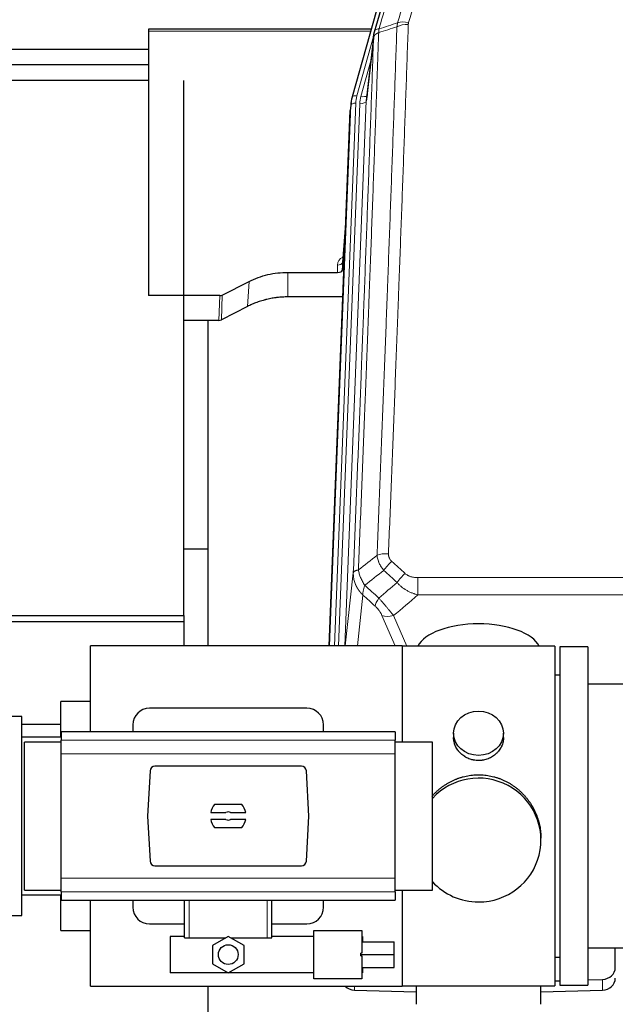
# Model space of a CAD drawing. Header units: inches. Extents: x 0 to 29700, y -16 to 21000.
# Tile 27 of 212: x 3208 to 3568, y 8883 to 9477. Entities that reach past the tile are written whole.
import ezdxf

# ---------------------------------------------------------------- set-up
doc = ezdxf.new("R2010")
doc.units = ezdxf.units.IN
doc.layers.add('254', color=7, linetype='Continuous', true_color=0xffffff)

msp = doc.modelspace()

# ---------------------------------------------------------------- linework, layer by layer
at = {"layer": '254', "color": 2, "linetype": 'Continuous', "lineweight": 25}
for p, q in [((3431.031, 9509.365), (3408.857, 9430.479)), ((3420.304, 9471.194), (3286.085, 9471.194)), ((3286.085, 9471.194), (3286.085, 9470.164)), ((3286.085, 9470.164), (3286.085, 9310.684)), ((3421.893, 9467.678), (3417.477, 9429.159)), ((3286.096, 9459.121), (3083.585, 9459.121)), ((3286.096, 9449.703), (3083.585, 9449.703)), ((3286.083, 9440.39), (3094.447, 9440.39)), ((3307.319, 9117.943), (3307.319, 9440.277)), ((3408.176, 9427.016), (3407.802, 9423.758)), ((3408.857, 9430.479), (3408.838, 9430.383)), ((3394.976, 9099.467), (3407.68, 9422.173)), ((3405.189, 9358.901), (3402.982, 9330.702)), ((3402.986, 9325.946), (3404.809, 9349.227)), ((3402.975, 9330.522), (3402.986, 9325.946)), ((3370.085, 9324.695), (3399.987, 9324.695)), ((3330.541, 9311.035), (3346.705, 9319.209)), ((3329.042, 9310.684), (3286.085, 9310.684)), ((3403.259, 9309.886), (3370.085, 9309.886)), ((3345.649, 9304.078), (3329.97, 9296.05)), ((3328.472, 9295.693), (3307.318, 9295.693)), ((3321.745, 9295.692), (3321.745, 9099.46)), ((3321.787, 9157.835), (3307.357, 9157.835)), ((3094.319, 9117.943), (3307.319, 9117.943)), ((3307.319, 9117.943), (3307.319, 9114.249)), ((3094.319, 9114.249), (3307.319, 9114.249)), ((3307.319, 9114.249), (3307.319, 9099.464)), ((3439.085, 9099.465), (3251.085, 9099.465)), ((3251.085, 9047.636), (3251.085, 9099.465)), ((3439.085, 9099.395), (3439.085, 9099.465)), ((3531.085, 9099.395), (3439.085, 9099.395)), ((3439.085, 9099.362), (3439.085, 9041.576)), ((3531.085, 9099.395), (3531.085, 8894.535)), ((3551.085, 9098.965), (3534.085, 9098.965)), ((3534.085, 9098.965), (3534.085, 8894.965)), ((3551.085, 9098.965), (3551.085, 8894.965)), ((3534.085, 9081.965), (3531.085, 9081.965)), ((3647.085, 9076.465), (3551.085, 9076.465)), ((3251.085, 9065.965), (3233.085, 9065.965)), ((3233.085, 9044.469), (3233.085, 9065.965)), ((3381.585, 9061.965), (3286.585, 9061.965)), ((3209.585, 9056.965), (3187.084, 9056.965)), ((3233.082, 9052.106), (3209.582, 9052.106)), ((3209.585, 8936.965), (3209.585, 9056.965)), ((3276.585, 9051.965), (3276.585, 9047.628)), ((3391.585, 9047.628), (3391.585, 9051.965)), ((3434.835, 9047.629), (3233.335, 9047.629)), ((3233.335, 9047.629), (3233.335, 9042.744)), ((3434.835, 9047.629), (3434.835, 9042.744)), ((3470.037, 9046.834), (3470.037, 9044.261)), ((3500.132, 9044.249), (3500.132, 9046.834)), ((3233.335, 9044.465), (3209.585, 9044.465)), ((3233.335, 9041.579), (3211.239, 9041.579)), ((3211.239, 8996.965), (3211.239, 9041.579)), ((3233.335, 9034.455), (3233.335, 9042.744)), ((3434.835, 9034.455), (3434.835, 9042.744)), ((3457.239, 9041.579), (3434.835, 9041.579)), ((3457.239, 8996.965), (3457.239, 9041.579)), ((3233.335, 8959.475), (3233.335, 9034.455)), ((3434.835, 8959.475), (3434.835, 9034.455)), ((3286.936, 9024.126), (3285.512, 8996.965)), ((3378.242, 9026.965), (3289.928, 9026.965)), ((3382.657, 8996.965), (3381.233, 9024.126)), ((3342.269, 9003.935), (3325.9, 9003.935)), ((3323.533, 8999.02), (3332.735, 8999.02)), ((3335.434, 8999.02), (3344.636, 8999.02)), ((3211.239, 8952.351), (3211.239, 8996.965)), ((3285.512, 8996.965), (3286.936, 8969.804)), ((3332.735, 8994.91), (3323.533, 8994.91)), ((3344.636, 8994.91), (3335.434, 8994.91)), ((3381.233, 8969.804), (3382.657, 8996.965)), ((3457.239, 8952.351), (3457.239, 8996.965)), ((3325.9, 8989.995), (3342.269, 8989.995)), ((3522.724, 8982.476), (3522.724, 8983.614)), ((3289.928, 8966.965), (3378.242, 8966.965)), ((3233.335, 8951.186), (3233.335, 8959.475)), ((3434.835, 8951.186), (3434.835, 8959.475)), ((3211.239, 8952.351), (3233.335, 8952.351)), ((3233.335, 8951.186), (3233.335, 8946.301)), ((3434.835, 8952.351), (3457.239, 8952.351)), ((3434.835, 8951.186), (3434.835, 8946.301)), ((3439.085, 8952.345), (3439.085, 8894.567)), ((3209.585, 8949.465), (3233.335, 8949.465)), ((3233.085, 8927.965), (3233.085, 8949.465)), ((3233.335, 8946.301), (3434.835, 8946.301)), ((3251.085, 8894.465), (3251.085, 8946.303)), ((3276.585, 8946.301), (3276.585, 8941.965)), ((3307.685, 8923.465), (3307.685, 8946.301)), ((3360.485, 8923.465), (3360.485, 8946.301)), ((3391.585, 8941.965), (3391.585, 8946.301)), ((3187.084, 8936.965), (3209.585, 8936.965)), ((3233.085, 8927.965), (3251.085, 8927.965)), ((3286.585, 8931.965), (3307.685, 8931.965)), ((3360.484, 8931.965), (3381.585, 8931.965)), ((3385.657, 8927.911), (3414.657, 8927.911)), ((3385.657, 8898.911), (3385.657, 8927.911)), ((3414.657, 8927.911), (3414.657, 8914.366)), ((3299.157, 8924.411), (3299.157, 8902.411)), ((3307.685, 8924.411), (3299.157, 8924.411)), ((3307.685, 8923.465), (3310.648, 8923.465)), ((3310.648, 8923.465), (3332.571, 8923.465)), ((3334.157, 8924.38), (3324.657, 8918.896)), ((3343.657, 8918.896), (3334.157, 8924.38)), ((3335.743, 8923.465), (3357.521, 8923.465)), ((3357.521, 8923.465), (3360.485, 8923.465)), ((3385.657, 8924.411), (3360.485, 8924.411)), ((3415.157, 8924.411), (3414.657, 8924.411)), ((3414.657, 8921.16), (3434.157, 8921.16)), ((3415.157, 8924.411), (3415.157, 8921.16)), ((3434.157, 8913.501), (3434.157, 8921.16)), ((3324.657, 8918.896), (3324.657, 8907.926)), ((3343.657, 8907.926), (3343.657, 8918.896)), ((3551.085, 8917.465), (3647.085, 8917.465)), ((3567.585, 8905.604), (3567.585, 8917.465)), ((3414.657, 8914.366), (3414.157, 8914.366)), ((3414.157, 8913.501), (3414.157, 8914.366)), ((3414.157, 8912.636), (3414.157, 8913.501)), ((3414.157, 8913.501), (3434.157, 8913.501)), ((3414.157, 8912.636), (3414.657, 8912.636)), ((3414.657, 8912.636), (3414.657, 8898.911)), ((3434.157, 8905.572), (3434.157, 8913.501)), ((3531.085, 8911.965), (3534.085, 8911.965)), ((3324.657, 8907.926), (3334.157, 8902.441)), ((3334.157, 8902.441), (3343.657, 8907.926)), ((3414.657, 8905.572), (3434.157, 8905.572)), ((3415.157, 8905.572), (3415.157, 8902.411)), ((3385.657, 8902.411), (3299.157, 8902.411)), ((3414.657, 8898.911), (3385.657, 8898.911)), ((3415.157, 8902.411), (3414.657, 8902.411)), ((3531.084, 8897.621), (3534.084, 8897.714)), ((3551.084, 8898.24), (3559.864, 8898.512)), ((3251.085, 8894.465), (3439.085, 8894.465)), ((3321.745, 8894.466), (3321.745, 8872.611)), ((3410.305, 8892.048), (3447.422, 8890.898)), ((3439.085, 8894.465), (3439.085, 8894.568)), ((3439.085, 8894.535), (3486.539, 8894.535)), ((3447.42, 8894.535), (3447.42, 8883.471)), ((3486.539, 8894.535), (3531.085, 8894.535)), ((3522.748, 8890.898), (3559.864, 8892.048)), ((3522.749, 8883.471), (3522.749, 8894.535)), ((3534.085, 8894.965), (3551.085, 8894.965))]:
    msp.add_line(p, q, dxfattribs=at)
at = {"layer": '254', "color": 110, "linetype": 'Continuous', "lineweight": 13}
for p, q in [((3420.017, 9470.164), (3286.085, 9470.164)), ((3421.818, 9466.886), (3411.745, 9431.052)), ((3421.764, 9466.166), (3417.387, 9427.985)), ((3420.118, 9452.198), (3414.092, 9430.76)), ((3395.221, 9099.465), (3408.054, 9425.431)), ((3411.048, 9426.651), (3398.167, 9099.468)), ((3400.526, 9099.469), (3413.395, 9426.359)), ((3417.387, 9427.985), (3404.454, 9099.468)), ((3408.054, 9425.431), (3407.68, 9422.173)), ((3405.182, 9358.71), (3402.975, 9330.522)), ((3370.085, 9324.695), (3370.085, 9309.886)), ((3399.987, 9324.695), (3399.977, 9329.111)), ((3346.705, 9319.209), (3345.649, 9304.078)), ((3328.472, 9295.693), (3329.042, 9310.684)), ((3330.541, 9311.035), (3329.97, 9296.05)), ((3404.694, 9099.465), (3409.569, 9143.498)), ((3448.498, 9140.697), (3448.498, 9130.266)), ((3448.498, 9140.697), (3681.671, 9140.697)), ((3415.383, 9130.146), (3411.987, 9099.466)), ((3681.671, 9130.266), (3448.498, 9130.266)), ((3434.903, 9099.464), (3426.81, 9117.896)), ((3433.872, 9117.746), (3441.929, 9099.394)), ((3434.835, 9042.744), (3233.335, 9042.744)), ((3434.835, 9034.455), (3233.335, 9034.455)), ((3434.835, 8959.475), (3233.335, 8959.475)), ((3434.835, 8951.186), (3233.335, 8951.186)), ((3310.648, 8923.465), (3310.648, 8946.301)), ((3357.521, 8923.465), (3357.521, 8946.301)), ((3559.864, 8892.048), (3559.864, 8898.512)), ((3410.305, 8892.048), (3410.305, 8894.465))]:
    msp.add_line(p, q, dxfattribs=at)
at = {"layer": '254', "color": 2, "linetype": 'Continuous', "lineweight": 25}
msp.add_circle((3334.157, 8913.411), 5.954, dxfattribs=at)
for centre, radius, start, end in [((3286.585, 9051.965), 10, 90, 180), ((3381.585, 9051.965), 10, 0, 90), ((3334.085, 8996.965), 10.75, 139.581023, 168.979349), ((3334.085, 8996.965), 10.75, 11.020651, 40.418977), ((3334.085, 8996.965), 2.459, 56.707115, 123.292885), ((3334.085, 8996.965), 10.75, 191.020651, 220.418977), ((3334.085, 8996.965), 2.459, 236.707115, 303.292885), ((3334.085, 8996.965), 10.75, 319.581023, 348.979349), ((3286.585, 8941.965), 10, 180, 270), ((3381.585, 8941.965), 10, 270, 0)]:
    msp.add_arc(centre, radius, start, end, dxfattribs=at)
at = {"layer": '254', "color": 110, "linetype": 'Continuous', "lineweight": 13}
for centre, major_axis, ratio, start_param, end_param in [((3442.718, 9468.516), (9.994, -0.345), 0.559112, 1.5901207, 2.34753), ((3442.905, 9469.688), (9.604, -2.788), 0.5442898, 1.7274916, 2.473129), ((3411.745, 9429.667), (-2.888, 0.812), 0.4480327, 4.837666, 6.2831701), ((3414.092, 9432.607), (-3.851, 1.082), 0.4480327, 1.6960734, 2.8915811), ((3411.048, 9425.266), (-2.998, 0.118), 0.4614673, 4.7305545, 6.248991), ((3435.066, 9425.901), (24.033, -0.038), 0.8858289, 2.8989744, 3.1081259), ((3437.413, 9425.609), (24.033, -0.038), 0.8858289, 2.8989744, 3.1081259), ((3413.395, 9428.206), (-3.997, 0.157), 0.4614673, 1.5889619, 3.1073983), ((3405.98, 9329.111), (6.003, -0.046), 0.8757409, 2.0547277, 3.1504318), ((3399.977, 9330.566), (3, 0.007), 0.4848086, 4.7112485, 6.2484184), ((3430.759, 9150.789), (9.992, -0.404), 0.431453, 1.5882535, 2.3480729), ((3432.731, 9146.195), (-6.729, -7.397), 0.3051216, 4.388767, 5.1358022), ((3440.74, 9138.903), (6.736, 7.391), 0.3030979, 1.2497453, 1.9956357), ((3429.784, 9129.516), (6.719, 7.407), 0.3029797, 1.994528, 2.7400357), ((3433.872, 9123.918), (9.156, 4.02), 0.5833249, 3.617995, 4.4616661)]:
    msp.add_ellipse(centre, major_axis=major_axis, ratio=ratio, start_param=start_param, end_param=end_param, dxfattribs=at)
at = {"layer": '254', "color": 2, "linetype": 'Continuous', "lineweight": 25}
for centre, major_axis, ratio, start_param, end_param in [((3437.413, 9427.456), (-20.035, -0.399), 0.8846078, 6.0216334, 6.2307848), ((3435.066, 9424.516), (27.027, -0.37), 0.8864308, 2.9096812, 3.1188327), ((3399.988, 9325.989), (-3, 0), 0.4313147, 1.5706417, 3.1078116), ((3329.039, 9313.313), (3, -0.011), 0.8761328, 4.7166989, 5.239903), ((3328.47, 9298.356), (3, -0.007), 0.8874311, 4.7150805, 5.2382846), ((3485.085, 9095.423), (-37.64, 0), 0.4617486, 3.372107, 6.0525728), ((3289.935, 9023.961), (-2.07, 2.182), 0.9974002, 5.5252668, 7.0411038), ((3378.234, 9023.961), (2.07, 2.182), 0.9974002, 5.5252668, 7.0411038), ((3485.085, 8982.476), (-37.64, 0), 0.9914449, 1.5707963, 5.5451074), ((3289.935, 8969.969), (-2.07, -2.182), 0.9974002, 5.5252668, 7.0411038), ((3378.234, 8969.969), (2.07, -2.182), 0.9974002, 5.5252668, 7.0411038), ((3485.085, 8982.476), (-37.64, 0), 0.9914449, 0.7379797, 1.5707963), ((3559.585, 8905.604), (-8, 0), 0.8870108, 1.6057029, 3.1415927), ((3559.585, 8899.14), (-8, 0), 0.8870108, 1.6057029, 3.1415927), ((3410.585, 8899.14), (-8, 0), 0.8870108, 0.7192044, 1.5358897)]:
    msp.add_ellipse(centre, major_axis=major_axis, ratio=ratio, start_param=start_param, end_param=end_param, dxfattribs=at)
msp.add_ellipse((3485.085, 9046.834), major_axis=(15.048, 0), ratio=0.8870108, dxfattribs=at)
at = {"layer": '254', "color": 110, "linetype": 'Continuous', "lineweight": 13}
for points, knots in [([(3441.919, 9529.075), (3440.521, 9524.32), (3439.122, 9519.554), (3436.319, 9509.998), (3434.917, 9505.209), (3430.703, 9490.806), (3427.887, 9481.158), (3425.065, 9471.465)], [0, 0, 0, 0, 0.25, 0.25, 0.5, 0.5, 1, 1, 1, 1]), ([(3436.309, 9475.116), (3438.597, 9483.009), (3440.881, 9490.872), (3444.3, 9502.621), (3445.439, 9506.53), (3447.714, 9514.333), (3448.851, 9518.227), (3449.986, 9522.113)], [0, 0, 0, 0, 0.5, 0.5, 0.75, 0.75, 1, 1, 1, 1]), ([(3456.566, 9522.357), (3455.432, 9518.465), (3454.297, 9514.565), (3452.025, 9506.75), (3450.887, 9502.835), (3447.472, 9491.067), (3445.19, 9483.192), (3442.905, 9475.286)], [0, 0, 0, 0, 0.25, 0.25, 0.5, 0.5, 1, 1, 1, 1]), ([(3423.876, 9154.145), (3424.434, 9167.958), (3425.536, 9195.454), (3427.146, 9236.306), (3428.189, 9263.28), (3428.961, 9283.412), (3429.344, 9293.454), (3429.723, 9303.46), (3429.975, 9310.122), (3430.1, 9313.449), (3430.724, 9330.063), (3431.216, 9343.283), (3431.943, 9363.007), (3432.183, 9369.563), (3432.659, 9382.637), (3432.895, 9389.155), (3433.598, 9408.654), (3434.52, 9434.5), (3435.412, 9460.046), (3435.85, 9472.743)], [0, 0, 0, 0, 0.125, 0.25, 0.375, 0.375, 0.4375, 0.46875, 0.46875, 0.5, 0.5, 0.625, 0.625, 0.6875, 0.6875, 0.75, 0.75, 0.875, 1, 1, 1, 1]), ([(3442.718, 9474.109), (3442.28, 9461.396), (3441.39, 9435.818), (3440.469, 9409.938), (3439.767, 9390.415), (3439.531, 9383.889), (3439.055, 9370.798), (3438.815, 9364.234), (3438.09, 9344.484), (3437.599, 9331.247), (3436.975, 9314.612), (3436.85, 9311.281), (3436.599, 9304.61), (3436.22, 9294.592), (3435.838, 9284.538), (3435.067, 9264.379), (3434.025, 9237.371), (3432.417, 9196.467), (3431.317, 9168.937), (3430.759, 9155.106)], [0, 0, 0, 0, 0.125, 0.25, 0.25, 0.3125, 0.3125, 0.375, 0.375, 0.5, 0.5, 0.53125, 0.53125, 0.5625, 0.625, 0.625, 0.75, 0.875, 1, 1, 1, 1]), ([(3442.718, 9474.109), (3442.724, 9474.308), (3442.743, 9474.506), (3442.806, 9474.898), (3442.849, 9475.093), (3442.905, 9475.286)], [0, 0, 0, 0, 0.5, 0.5, 1, 1, 1, 1]), ([(3424.853, 9469.174), (3424.797, 9467.562), (3424.742, 9465.949), (3424.63, 9462.72), (3424.461, 9457.873), (3424.066, 9446.538), (3423.722, 9436.778), (3423.029, 9417.202), (3422.088, 9390.946), (3420.63, 9351.101), (3419.626, 9324.23), (3419.052, 9309.029), (3418.988, 9307.338), (3418.86, 9303.956), (3418.667, 9298.878), (3418.216, 9287.008), (3417.824, 9276.793), (3417.496, 9268.259), (3417.43, 9266.551), (3417.298, 9263.133), (3417.1, 9258.003), (3416.635, 9246.011), (3416.232, 9235.695), (3415.42, 9215.013), (3414.323, 9187.304), (3413.195, 9159.331), (3412.624, 9145.278)], [0, 0, 0, 0, 0.015625, 0.015625, 0.03125, 0.0625, 0.125, 0.125, 0.25, 0.375, 0.5, 0.5, 0.515625, 0.515625, 0.53125, 0.5625, 0.625, 0.625, 0.640625, 0.640625, 0.65625, 0.6875, 0.75, 0.75, 0.875, 1, 1, 1, 1]), ([(3424.853, 9469.174), (3424.841, 9469.17), (3424.815, 9469.16), (3424.777, 9469.146), (3424.739, 9469.131), (3424.701, 9469.116), (3424.663, 9469.101), (3424.624, 9469.086), (3424.586, 9469.07), (3424.547, 9469.054), (3424.508, 9469.038), (3424.469, 9469.021), (3424.431, 9469.004), (3424.392, 9468.987), (3424.353, 9468.97), (3424.314, 9468.952), (3424.274, 9468.934), (3424.235, 9468.916), (3424.196, 9468.898), (3424.157, 9468.879), (3424.118, 9468.86), (3424.079, 9468.84), (3424.039, 9468.821), (3424, 9468.801), (3423.961, 9468.78), (3423.922, 9468.76), (3423.883, 9468.739), (3423.843, 9468.717), (3423.804, 9468.696), (3423.765, 9468.674), (3423.726, 9468.652), (3423.688, 9468.629), (3423.649, 9468.606), (3423.61, 9468.583), (3423.571, 9468.56), (3423.533, 9468.536), (3423.495, 9468.512), (3423.456, 9468.487), (3423.418, 9468.463), (3423.38, 9468.438), (3423.342, 9468.412), (3423.305, 9468.386), (3423.267, 9468.36), (3423.23, 9468.334), (3423.193, 9468.307), (3423.156, 9468.28), (3423.119, 9468.252), (3423.083, 9468.224), (3423.047, 9468.196), (3423.011, 9468.168), (3422.975, 9468.139), (3422.94, 9468.11), (3422.904, 9468.08), (3422.869, 9468.05), (3422.835, 9468.02), (3422.801, 9467.989), (3422.767, 9467.958), (3422.733, 9467.927), (3422.7, 9467.895), (3422.665, 9467.861), (3422.628, 9467.824), (3422.589, 9467.785), (3422.552, 9467.745), (3422.515, 9467.706), (3422.479, 9467.666), (3422.444, 9467.625), (3422.41, 9467.585), (3422.376, 9467.544), (3422.344, 9467.504), (3422.312, 9467.463), (3422.281, 9467.422), (3422.251, 9467.38), (3422.222, 9467.339), (3422.194, 9467.297), (3422.166, 9467.255), (3422.14, 9467.213), (3422.114, 9467.171), (3422.089, 9467.128), (3422.065, 9467.086), (3422.042, 9467.043), (3422.02, 9467.001), (3421.998, 9466.958), (3421.978, 9466.914), (3421.958, 9466.871), (3421.939, 9466.828), (3421.921, 9466.784), (3421.904, 9466.741), (3421.888, 9466.697), (3421.873, 9466.653), (3421.858, 9466.61), (3421.845, 9466.566), (3421.832, 9466.521), (3421.821, 9466.477), (3421.81, 9466.433), (3421.8, 9466.389), (3421.791, 9466.344), (3421.783, 9466.3), (3421.775, 9466.255), (3421.769, 9466.211), (3421.766, 9466.181), (3421.764, 9466.166)], [0, 0, 0, 0, 0.0069372, 0.0139334, 0.0209887, 0.028103, 0.0352764, 0.0425088, 0.0498003, 0.0571509, 0.0645605, 0.0720292, 0.0795569, 0.0871437, 0.0947896, 0.1024945, 0.1102584, 0.1180815, 0.1259636, 0.1339048, 0.141905, 0.1499643, 0.1580827, 0.1662601, 0.1744966, 0.1827922, 0.1911468, 0.1995605, 0.2080333, 0.2165651, 0.225156, 0.233806, 0.2425151, 0.2512832, 0.2601104, 0.2689967, 0.277942, 0.2869465, 0.29601, 0.3051325, 0.3143142, 0.3235549, 0.3328547, 0.3422136, 0.3516315, 0.3611085, 0.3706446, 0.3802398, 0.3898941, 0.3996074, 0.4093798, 0.4192113, 0.4291019, 0.4390515, 0.4490602, 0.459128, 0.4692549, 0.4794409, 0.4896859, 0.4999901, 0.5124905, 0.524991, 0.5374914, 0.5499918, 0.5624922, 0.5749926, 0.587493, 0.5999934, 0.6124937, 0.6249941, 0.6374944, 0.6499948, 0.6624951, 0.6749954, 0.6874957, 0.699996, 0.7124963, 0.7249966, 0.7374968, 0.7499971, 0.7624973, 0.7749976, 0.7874978, 0.799998, 0.8124982, 0.8249984, 0.8374986, 0.8499988, 0.8624989, 0.8749991, 0.8874992, 0.8999993, 0.9124995, 0.9249996, 0.9374997, 0.9499998, 0.9624998, 0.9749999, 0.9875, 1, 1, 1, 1]), ([(3425.065, 9471.465), (3424.657, 9471.431), (3424.284, 9471.361), (3423.625, 9471.157), (3423.34, 9471.024), (3422.868, 9470.702), (3422.683, 9470.513), (3422.419, 9470.094), (3422.341, 9469.863), (3422.32, 9469.617)], [0, 0, 0, 0, 0.25, 0.25, 0.5, 0.5, 0.75, 0.75, 1, 1, 1, 1]), ([(3424.853, 9469.174), (3424.874, 9469.576), (3424.89, 9469.962), (3424.948, 9470.721), (3424.99, 9471.093), (3425.065, 9471.465)], [0, 0, 0, 0, 0.5, 0.5, 1, 1, 1, 1]), ([(3409.569, 9143.498), (3410.138, 9157.498), (3411.263, 9185.365), (3412.357, 9212.969), (3413.166, 9233.573), (3413.568, 9243.85), (3414.032, 9255.797), (3414.23, 9260.908), (3414.361, 9264.313), (3414.427, 9266.014), (3414.755, 9274.516), (3415.145, 9284.692), (3415.595, 9296.518), (3415.787, 9301.576), (3415.915, 9304.946), (3415.979, 9306.63), (3416.551, 9321.773), (3417.552, 9348.542), (3419.007, 9388.236), (3420.413, 9427.469), (3421.319, 9453.318), (3421.764, 9466.166)], [0, 0, 0, 0, 0.125, 0.25, 0.25, 0.3125, 0.34375, 0.359375, 0.359375, 0.375, 0.375, 0.4375, 0.46875, 0.484375, 0.484375, 0.5, 0.5, 0.625, 0.75, 0.875, 1, 1, 1, 1]), ([(3427.909, 9145.028), (3427.618, 9145.372), (3427.341, 9145.723), (3427.012, 9146.171), (3426.948, 9146.261), (3426.819, 9146.441), (3426.756, 9146.532), (3426.57, 9146.806), (3426.449, 9146.989), (3426.1, 9147.542), (3425.665, 9148.289), (3425.292, 9149.052), (3425.037, 9149.631), (3424.955, 9149.825), (3424.839, 9150.118), (3424.801, 9150.216), (3424.728, 9150.412), (3424.692, 9150.51), (3424.52, 9151), (3424.399, 9151.393), (3424.192, 9152.179), (3424.019, 9152.965), (3423.912, 9153.752), (3423.876, 9154.145)], [0, 0, 0, 0, 0.125, 0.125, 0.15625, 0.15625, 0.1875, 0.1875, 0.25, 0.25, 0.375, 0.5, 0.5, 0.5625, 0.5625, 0.59375, 0.59375, 0.625, 0.625, 0.75, 0.75, 0.875, 1, 1, 1, 1]), ([(3432.731, 9150.494), (3432.565, 9150.646), (3432.407, 9150.805), (3432.221, 9151.012), (3432.184, 9151.054), (3432.112, 9151.139), (3432.076, 9151.182), (3431.972, 9151.311), (3431.905, 9151.399), (3431.713, 9151.665), (3431.478, 9152.03), (3431.288, 9152.415), (3431.162, 9152.711), (3431.122, 9152.812), (3431.068, 9152.964), (3431.05, 9153.015), (3431.017, 9153.117), (3431.001, 9153.168), (3430.925, 9153.426), (3430.877, 9153.633), (3430.804, 9154.049), (3430.78, 9154.259), (3430.753, 9154.681), (3430.751, 9154.893), (3430.759, 9155.106)], [0, 0, 0, 0, 0.125, 0.125, 0.15625, 0.15625, 0.1875, 0.1875, 0.25, 0.25, 0.375, 0.5, 0.5, 0.5625, 0.5625, 0.59375, 0.59375, 0.625, 0.625, 0.75, 0.75, 0.875, 0.875, 1, 1, 1, 1]), ([(3415.383, 9130.146), (3415.366, 9130.163), (3415.332, 9130.196), (3415.281, 9130.247), (3415.229, 9130.298), (3415.178, 9130.348), (3415.127, 9130.399), (3415.077, 9130.451), (3415.026, 9130.502), (3414.976, 9130.554), (3414.925, 9130.605), (3414.875, 9130.657), (3414.825, 9130.709), (3414.775, 9130.761), (3414.726, 9130.814), (3414.676, 9130.866), (3414.627, 9130.919), (3414.578, 9130.972), (3414.529, 9131.025), (3414.48, 9131.078), (3414.432, 9131.132), (3414.383, 9131.185), (3414.335, 9131.239), (3414.287, 9131.293), (3414.239, 9131.347), (3414.191, 9131.401), (3414.144, 9131.456), (3414.096, 9131.51), (3414.049, 9131.565), (3414.002, 9131.62), (3413.955, 9131.675), (3413.908, 9131.73), (3413.862, 9131.786), (3413.816, 9131.841), (3413.77, 9131.897), (3413.724, 9131.953), (3413.678, 9132.009), (3413.632, 9132.065), (3413.587, 9132.122), (3413.542, 9132.178), (3413.497, 9132.235), (3413.452, 9132.292), (3413.408, 9132.349), (3413.363, 9132.406), (3413.319, 9132.464), (3413.275, 9132.521), (3413.231, 9132.579), (3413.188, 9132.637), (3413.144, 9132.695), (3413.101, 9132.753), (3413.058, 9132.811), (3413.016, 9132.87), (3412.973, 9132.928), (3412.931, 9132.987), (3412.889, 9133.046), (3412.847, 9133.105), (3412.805, 9133.164), (3412.763, 9133.224), (3412.722, 9133.283), (3412.681, 9133.343), (3412.64, 9133.403), (3412.6, 9133.463), (3412.559, 9133.523), (3412.519, 9133.583), (3412.479, 9133.644), (3412.439, 9133.704), (3412.4, 9133.765), (3412.36, 9133.826), (3412.321, 9133.887), (3412.283, 9133.948), (3412.244, 9134.01), (3412.206, 9134.071), (3412.167, 9134.133), (3412.129, 9134.194), (3412.092, 9134.256), (3412.054, 9134.318), (3412.017, 9134.381), (3411.98, 9134.443), (3411.943, 9134.505), (3411.907, 9134.568), (3411.871, 9134.631), (3411.834, 9134.694), (3411.799, 9134.757), (3411.763, 9134.82), (3411.728, 9134.883), (3411.693, 9134.947), (3411.658, 9135.01), (3411.623, 9135.074), (3411.589, 9135.138), (3411.555, 9135.202), (3411.521, 9135.266), (3411.487, 9135.33), (3411.454, 9135.394), (3411.421, 9135.459), (3411.388, 9135.523), (3411.356, 9135.588), (3411.323, 9135.653), (3411.291, 9135.718), (3411.26, 9135.783), (3411.228, 9135.848), (3411.197, 9135.914), (3411.166, 9135.979), (3411.135, 9136.045), (3411.104, 9136.111), (3411.074, 9136.177), (3411.044, 9136.243), (3411.015, 9136.309), (3410.985, 9136.375), (3410.787, 9136.826), (3410.453, 9137.676), (3410.065, 9138.944), (3409.779, 9140.243), (3409.601, 9141.565), (3409.558, 9142.492), (3409.558, 9143.016), (3409.559, 9143.137), (3409.561, 9143.257), (3409.564, 9143.377), (3409.567, 9143.458), (3409.569, 9143.498)], [0, 0, 0, 0, 0.0045083, 0.0090195, 0.0135338, 0.0180512, 0.0225715, 0.0270949, 0.0316214, 0.0361509, 0.0406834, 0.0452189, 0.0497575, 0.0542992, 0.0588439, 0.0633916, 0.0679424, 0.0724963, 0.0770532, 0.0816132, 0.0861762, 0.0907423, 0.0953114, 0.0998837, 0.104459, 0.1090373, 0.1136188, 0.1182033, 0.1227909, 0.1273815, 0.1319753, 0.1365721, 0.141172, 0.145775, 0.1503811, 0.1549903, 0.1596025, 0.1642179, 0.1688364, 0.1734579, 0.1780826, 0.1827103, 0.1873412, 0.1919752, 0.1966123, 0.2012524, 0.2058957, 0.2105422, 0.2151917, 0.2198443, 0.2245001, 0.229159, 0.233821, 0.2384861, 0.2431544, 0.2478258, 0.2525003, 0.2571779, 0.2618587, 0.2665427, 0.2712297, 0.2759199, 0.2806133, 0.2853097, 0.2900094, 0.2947122, 0.2994181, 0.3041272, 0.3088394, 0.3135548, 0.3182733, 0.322995, 0.3277199, 0.3324479, 0.3371791, 0.3419135, 0.346651, 0.3513917, 0.3561355, 0.3608826, 0.3656328, 0.3703861, 0.3751427, 0.3799024, 0.3846654, 0.3894315, 0.3942008, 0.3989732, 0.4037489, 0.4085278, 0.4133098, 0.4180951, 0.4228835, 0.4276751, 0.43247, 0.437268, 0.4420692, 0.4468737, 0.4516813, 0.4564922, 0.4613063, 0.4661235, 0.470944, 0.4757677, 0.4805947, 0.4854248, 0.4902582, 0.4950947, 0.4999345, 0.5888915, 0.6791125, 0.7706071, 0.8633844, 0.9574535, 0.965938, 0.9744348, 0.9829441, 0.9914659, 1, 1, 1, 1]), ([(3412.624, 9145.278), (3412.398, 9145.242), (3412.181, 9145.199), (3411.771, 9145.104), (3411.577, 9145.051), (3411.213, 9144.935), (3411.043, 9144.871), (3410.729, 9144.735), (3410.584, 9144.663), (3410.323, 9144.51), (3410.206, 9144.429), (3410, 9144.26), (3409.911, 9144.171), (3409.688, 9143.897), (3409.598, 9143.702), (3409.569, 9143.498)], [0, 0, 0, 0, 0.125, 0.125, 0.25, 0.25, 0.375, 0.375, 0.5, 0.5, 0.625, 0.625, 0.75, 0.75, 1, 1, 1, 1]), ([(3416.489, 9136.032), (3415.986, 9136.781), (3415.524, 9137.547), (3414.898, 9138.709), (3414.7, 9139.099), (3414.328, 9139.88), (3414.153, 9140.271), (3413.666, 9141.445), (3413.388, 9142.227), (3412.931, 9143.771), (3412.753, 9144.534), (3412.624, 9145.278)], [0, 0, 0, 0, 0.25, 0.25, 0.375, 0.375, 0.5, 0.5, 0.75, 0.75, 1, 1, 1, 1]), ([(3448.498, 9140.697), (3448.145, 9140.697), (3447.791, 9140.708), (3447.35, 9140.735), (3447.262, 9140.741), (3447.086, 9140.754), (3446.998, 9140.762), (3446.735, 9140.787), (3446.56, 9140.806), (3446.038, 9140.873), (3445.693, 9140.93), (3445.01, 9141.069), (3444.673, 9141.151), (3444.005, 9141.346), (3443.675, 9141.457), (3443.31, 9141.602), (3443.269, 9141.618), (3443.188, 9141.651), (3443.068, 9141.702), (3442.79, 9141.824), (3442.558, 9141.937), (3442.104, 9142.176), (3441.813, 9142.35), (3441.256, 9142.734), (3440.99, 9142.943), (3440.74, 9143.173)], [0, 0, 0, 0, 0.125, 0.125, 0.15625, 0.15625, 0.1875, 0.1875, 0.25, 0.25, 0.375, 0.375, 0.5, 0.5, 0.625, 0.625, 0.640625, 0.640625, 0.65625, 0.6875, 0.75, 0.75, 0.875, 0.875, 1, 1, 1, 1]), ([(3415.383, 9130.146), (3415.337, 9130.518), (3415.328, 9130.93), (3415.369, 9131.595), (3415.391, 9131.825), (3415.454, 9132.299), (3415.494, 9132.543), (3415.59, 9133.044), (3415.647, 9133.301), (3415.776, 9133.825), (3415.848, 9134.092), (3416.008, 9134.634), (3416.095, 9134.91), (3416.282, 9135.467), (3416.383, 9135.749), (3416.489, 9136.032)], [0, 0, 0, 0, 0.25, 0.25, 0.375, 0.375, 0.5, 0.5, 0.625, 0.625, 0.75, 0.75, 0.875, 0.875, 1, 1, 1, 1]), ([(3448.498, 9130.266), (3447.901, 9130.418), (3447.233, 9130.612), (3446.569, 9130.832), (3446.422, 9130.882), (3446.348, 9130.907), (3446.128, 9130.983), (3445.981, 9131.035), (3445.544, 9131.195), (3445.254, 9131.307), (3444.392, 9131.657), (3443.827, 9131.909), (3442.714, 9132.454), (3442.167, 9132.746), (3441.361, 9133.217), (3440.962, 9133.459), (3440.568, 9133.715), (3440.372, 9133.844), (3440.307, 9133.888), (3440.177, 9133.976), (3440.113, 9134.02), (3439.534, 9134.419), (3439.037, 9134.791), (3438.082, 9135.568), (3437.623, 9135.974), (3436.744, 9136.819), (3436.323, 9137.259), (3435.922, 9137.717)], [0, 0, 0, 0, 0.125, 0.140625, 0.140625, 0.15625, 0.15625, 0.1875, 0.1875, 0.25, 0.25, 0.375, 0.375, 0.5, 0.5, 0.5625, 0.59375, 0.59375, 0.609375, 0.609375, 0.625, 0.625, 0.75, 0.75, 0.875, 0.875, 1, 1, 1, 1]), ([(3422.723, 9123.494), (3422.942, 9123.295), (3423.159, 9123.088), (3423.585, 9122.659), (3423.794, 9122.437), (3424.052, 9122.148), (3424.104, 9122.089), (3424.205, 9121.973), (3424.356, 9121.797), (3424.502, 9121.619), (3424.789, 9121.263), (3424.971, 9121.023), (3425.321, 9120.538), (3425.488, 9120.293), (3425.668, 9120.015), (3425.688, 9119.984), (3425.727, 9119.922), (3425.785, 9119.829), (3425.918, 9119.614), (3426.025, 9119.432), (3426.233, 9119.07), (3426.361, 9118.831), (3426.599, 9118.359), (3426.709, 9118.126), (3426.81, 9117.896)], [0, 0, 0, 0, 0.125, 0.125, 0.25, 0.25, 0.28125, 0.28125, 0.3125, 0.375, 0.375, 0.5, 0.5, 0.625, 0.625, 0.640625, 0.640625, 0.65625, 0.6875, 0.75, 0.75, 0.875, 0.875, 1, 1, 1, 1]), ([(3433.872, 9117.746), (3433.55, 9118.147), (3433.219, 9118.556), (3432.542, 9119.389), (3432.195, 9119.813), (3431.661, 9120.462), (3431.481, 9120.681), (3431.207, 9121.011), (3431.115, 9121.122), (3430.977, 9121.289), (3430.93, 9121.345), (3430.838, 9121.456), (3430.791, 9121.512), (3430.373, 9122.015), (3429.622, 9122.913), (3428.857, 9123.818), (3428.278, 9124.5), (3428.084, 9124.728), (3427.792, 9125.07), (3427.695, 9125.185), (3427.548, 9125.356), (3427.499, 9125.413), (3427.401, 9125.528), (3427.352, 9125.585), (3426.912, 9126.098), (3426.522, 9126.55), (3425.747, 9127.444), (3425.361, 9127.887), (3424.976, 9128.326)], [0, 0, 0, 0, 0.125, 0.125, 0.25, 0.25, 0.3125, 0.3125, 0.34375, 0.34375, 0.359375, 0.359375, 0.375, 0.375, 0.5, 0.625, 0.625, 0.6875, 0.6875, 0.71875, 0.71875, 0.734375, 0.734375, 0.75, 0.75, 0.875, 0.875, 1, 1, 1, 1])]:
    msp.add_open_spline(points, degree=3, knots=knots, dxfattribs=at)
at = {"layer": '254', "color": 2, "linetype": 'Continuous', "lineweight": 25}
for points, knots in [([(3422.32, 9469.617), (3425.006, 9478.828), (3427.686, 9487.997), (3431.696, 9501.69), (3433.032, 9506.244), (3435.699, 9515.331), (3437.032, 9519.864), (3438.363, 9524.386)], [0, 0, 0, 0, 0.5, 0.5, 0.75, 0.75, 1, 1, 1, 1]), ([(3421.764, 9466.166), (3421.764, 9466.177), (3421.766, 9466.216), (3421.769, 9466.302), (3421.776, 9466.442), (3421.788, 9466.635), (3421.806, 9466.881), (3421.835, 9467.18), (3421.877, 9467.531), (3421.921, 9467.832), (3421.959, 9468.063), (3421.984, 9468.206), (3422.011, 9468.345), (3422.037, 9468.48), (3422.065, 9468.611), (3422.093, 9468.739), (3422.121, 9468.862), (3422.149, 9468.981), (3422.178, 9469.097), (3422.206, 9469.208), (3422.235, 9469.316), (3422.263, 9469.42), (3422.292, 9469.52), (3422.311, 9469.585), (3422.32, 9469.617)], [0, 0, 0, 0, 0.0092499, 0.0337179, 0.073404, 0.128308, 0.1984299, 0.2837694, 0.3843264, 0.5001005, 0.5424888, 0.5838484, 0.6241794, 0.6634821, 0.7017567, 0.7390032, 0.7752221, 0.8104134, 0.8445775, 0.8777146, 0.909825, 0.9409091, 0.9709673, 1, 1, 1, 1]), ([(3346.705, 9319.209), (3350.238, 9320.996), (3354.04, 9322.375), (3361.923, 9324.225), (3366.004, 9324.695), (3370.085, 9324.695)], [0, 0, 0, 0, 0.5, 0.5, 1, 1, 1, 1]), ([(3370.085, 9309.886), (3369.015, 9309.886), (3366.88, 9309.823), (3364.754, 9309.637), (3363.428, 9309.482), (3363.163, 9309.449), (3362.635, 9309.379), (3361.843, 9309.269), (3361.055, 9309.142), (3359.485, 9308.864), (3358.445, 9308.649), (3357.283, 9308.372), (3357.154, 9308.341), (3356.896, 9308.277), (3356.51, 9308.181), (3355.614, 9307.946), (3354.854, 9307.729), (3353.344, 9307.273), (3351.357, 9306.609), (3349.423, 9305.832), (3347.516, 9304.998), (3346.575, 9304.552), (3345.649, 9304.078)], [0, 0, 0, 0, 0.125, 0.25, 0.25, 0.28125, 0.28125, 0.3125, 0.375, 0.375, 0.5, 0.5, 0.515625, 0.515625, 0.53125, 0.5625, 0.625, 0.625, 0.75, 0.875, 0.875, 1, 1, 1, 1]), ([(3500.132, 9044.251), (3500.132, 9043.821), (3500.108, 9043.388), (3500.048, 9042.843), (3500.035, 9042.732), (3500.004, 9042.511), (3499.954, 9042.181), (3499.891, 9041.853), (3499.747, 9041.201), (3499.627, 9040.771), (3499.343, 9039.92), (3499.177, 9039.499), (3498.894, 9038.875), (3498.794, 9038.668), (3498.661, 9038.411), (3498.635, 9038.36), (3498.58, 9038.257), (3498.498, 9038.105), (3498.412, 9037.954), (3498.121, 9037.454), (3497.869, 9037.065), (3497.325, 9036.312), (3497.033, 9035.947), (3496.566, 9035.417), (3496.406, 9035.244), (3496.157, 9034.988), (3496.031, 9034.861), (3495.902, 9034.736), (3495.816, 9034.653), (3495.772, 9034.612), (3495.378, 9034.243), (3495.013, 9033.933), (3494.255, 9033.348), (3493.862, 9033.073), (3493.048, 9032.559), (3492.627, 9032.319), (3492.083, 9032.043), (3491.973, 9031.989), (3491.752, 9031.883), (3491.64, 9031.831), (3491.304, 9031.68), (3491.078, 9031.585), (3490.395, 9031.316), (3489.933, 9031.158), (3488.995, 9030.887), (3488.519, 9030.772), (3487.795, 9030.634), (3487.552, 9030.594), (3487.185, 9030.541), (3487.062, 9030.525), (3486.877, 9030.503), (3486.815, 9030.496), (3486.692, 9030.483), (3486.63, 9030.477), (3486.074, 9030.424), (3485.582, 9030.401), (3484.599, 9030.401), (3484.109, 9030.424), (3483.131, 9030.515), (3482.644, 9030.583), (3482.036, 9030.698), (3481.915, 9030.723), (3481.672, 9030.775), (3481.31, 9030.857), (3480.953, 9030.951), (3480.246, 9031.155), (3479.784, 9031.313), (3478.878, 9031.669), (3478.434, 9031.868), (3477.782, 9032.197), (3477.567, 9032.312), (3477.249, 9032.493), (3477.143, 9032.554), (3476.933, 9032.68), (3476.83, 9032.743), (3476.316, 9033.067), (3475.922, 9033.343), (3475.164, 9033.926), (3474.801, 9034.234), (3474.107, 9034.882), (3473.776, 9035.222), (3473.422, 9035.623), (3473.382, 9035.668), (3473.305, 9035.758), (3473.19, 9035.893), (3472.928, 9036.213), (3472.715, 9036.492), (3472.305, 9037.058), (3472.053, 9037.445), (3471.59, 9038.239), (3471.38, 9038.645), (3471.096, 9039.269), (3471.006, 9039.48), (3470.88, 9039.799), (3470.84, 9039.906), (3470.762, 9040.119), (3470.724, 9040.226), (3470.545, 9040.762), (3470.425, 9041.192), (3470.233, 9042.058), (3470.16, 9042.494), (3470.087, 9043.15), (3470.068, 9043.369), (3470.05, 9043.699), (3470.043, 9043.864), (3470.039, 9044.03), (3470.037, 9044.14), (3470.037, 9044.195), (3470.037, 9044.253), (3470.037, 9044.256), (3470.037, 9044.258)], [0, 0, 0, 0, 0.0308202, 0.0308202, 0.0386347, 0.0386347, 0.0464491, 0.062078, 0.062078, 0.0933358, 0.0933358, 0.1245936, 0.1245936, 0.1402226, 0.1402226, 0.1441298, 0.1441298, 0.148037, 0.1558515, 0.1558515, 0.1871093, 0.1871093, 0.2183671, 0.2183671, 0.233996, 0.233996, 0.2418105, 0.2457177, 0.2457177, 0.2496249, 0.2496249, 0.2808827, 0.2808827, 0.3121405, 0.3121405, 0.3433983, 0.3433983, 0.3512128, 0.3512128, 0.3590273, 0.3590273, 0.3746562, 0.3746562, 0.405914, 0.405914, 0.4371718, 0.4371718, 0.4528007, 0.4528007, 0.4606152, 0.4606152, 0.4645224, 0.4645224, 0.4684296, 0.4684296, 0.4996874, 0.4996874, 0.5309452, 0.5309452, 0.5622031, 0.5622031, 0.5700175, 0.5700175, 0.577832, 0.5934609, 0.5934609, 0.6247187, 0.6247187, 0.6559765, 0.6559765, 0.6716054, 0.6716054, 0.6794199, 0.6794199, 0.6872343, 0.6872343, 0.7184921, 0.7184921, 0.7497499, 0.7497499, 0.7810078, 0.7810078, 0.784915, 0.784915, 0.7888222, 0.7966367, 0.8122656, 0.8122656, 0.8435234, 0.8435234, 0.8747812, 0.8747812, 0.8904101, 0.8904101, 0.8982246, 0.8982246, 0.906039, 0.906039, 0.9372968, 0.9372968, 0.9685546, 0.9685546, 0.9841835, 0.9841835, 0.991998, 0.9959052, 0.9959052, 0.9998125, 0.9998125, 1, 1, 1, 1]), ([(3456.871, 9008.698), (3456.987, 9008.833), (3457.51, 9009.431), (3458.472, 9010.466), (3459.358, 9011.332), (3460.039, 9011.967), (3460.384, 9012.281), (3460.736, 9012.589), (3460.972, 9012.793), (3461.09, 9012.894), (3461.685, 9013.397), (3462.652, 9014.175), (3464.149, 9015.264), (3465.693, 9016.277), (3467.284, 9017.213), (3468.922, 9018.072), (3470.046, 9018.592), (3470.902, 9018.962), (3471.333, 9019.142), (3471.768, 9019.314), (3471.987, 9019.399), (3472.06, 9019.427), (3472.206, 9019.483), (3472.864, 9019.731), (3474.113, 9020.162), (3475.895, 9020.677), (3477.696, 9021.101), (3479.514, 9021.432), (3481.351, 9021.671), (3482.588, 9021.767), (3483.521, 9021.816), (3483.988, 9021.834), (3484.536, 9021.845), (3484.771, 9021.847), (3484.928, 9021.848), (3485.006, 9021.848), (3485.085, 9021.848)], [0, 0, 0, 0, 0.016659, 0.0745025, 0.1323461, 0.1323461, 0.1612679, 0.1757288, 0.1757288, 0.1901897, 0.1901897, 0.2480333, 0.3058769, 0.3637205, 0.4215641, 0.4794077, 0.5372513, 0.5372513, 0.5661731, 0.580634, 0.580634, 0.5878644, 0.5878644, 0.5950949, 0.6529385, 0.710782, 0.7686256, 0.8264692, 0.8843128, 0.9421564, 0.9421564, 0.9710782, 0.9855391, 0.9927696, 0.9927696, 1, 1, 1, 1]), ([(3485.085, 9021.848), (3485.712, 9021.848), (3486.962, 9021.815), (3488.819, 9021.67), (3490.658, 9021.431), (3492.482, 9021.099), (3494.288, 9020.674), (3495.481, 9020.328), (3496.372, 9020.045), (3496.668, 9019.947), (3497.038, 9019.819), (3497.111, 9019.793), (3497.259, 9019.741), (3497.48, 9019.662), (3498.285, 9019.367), (3499.58, 9018.843), (3501.262, 9018.064), (3502.899, 9017.205), (3504.493, 9016.267), (3506.042, 9015.249), (3507.046, 9014.518), (3507.664, 9014.043), (3507.788, 9013.948), (3508.032, 9013.755), (3508.398, 9013.464), (3508.756, 9013.168), (3509.466, 9012.567), (3510.39, 9011.745), (3511.712, 9010.451), (3512.969, 9009.097), (3514.164, 9007.682), (3514.917, 9006.698), (3515.466, 9005.945), (3515.737, 9005.564), (3516.001, 9005.178), (3516.176, 9004.919), (3516.263, 9004.788), (3516.693, 9004.135), (3517.353, 9003.078), (3518.261, 9001.456), (3519.089, 8999.797), (3519.837, 8998.102), (3520.504, 8996.371), (3520.894, 8995.192), (3521.166, 8994.299), (3521.297, 8993.85), (3521.44, 8993.322), (3521.5, 8993.094), (3521.539, 8992.943), (3521.558, 8992.867), (3521.731, 8992.183), (3522.005, 8990.966), (3522.325, 8989.136), (3522.554, 8987.301), (3522.692, 8985.463), (3522.724, 8984.215), (3522.724, 8983.581), (3522.724, 8983.561)], [0, 0, 0, 0, 0.0312188, 0.0624376, 0.0936563, 0.1248751, 0.1560939, 0.1873127, 0.1873127, 0.2029221, 0.2029221, 0.2068244, 0.2068244, 0.2107268, 0.2185315, 0.2497502, 0.280969, 0.3121878, 0.3434066, 0.3746254, 0.4058442, 0.4058442, 0.4136489, 0.4136489, 0.4214535, 0.4370629, 0.4370629, 0.4682817, 0.4995005, 0.5307193, 0.5619381, 0.5931568, 0.5931568, 0.6087662, 0.6165709, 0.6165709, 0.6243756, 0.6243756, 0.6555944, 0.6868132, 0.718032, 0.7492507, 0.7804695, 0.8116883, 0.8116883, 0.8272977, 0.8351024, 0.8390047, 0.8390047, 0.8429071, 0.8429071, 0.8741259, 0.9053447, 0.9365634, 0.9677822, 0.999001, 1, 1, 1, 1])]:
    msp.add_open_spline(points, degree=3, knots=knots, dxfattribs=at)
at = {"layer": '254', "color": 110, "linetype": 'Continuous', "lineweight": 13}
for points in [[(3435.85, 9472.743), (3432.184, 9471.552), (3428.518, 9470.362), (3424.853, 9469.174)], [(3425.065, 9471.465), (3428.812, 9472.68), (3432.56, 9473.897), (3436.309, 9475.116)], [(3435.85, 9472.743), (3435.891, 9473.15), (3436.008, 9473.952), (3436.196, 9474.732), (3436.309, 9475.116)], [(3412.624, 9145.278), (3416.373, 9148.238), (3420.123, 9151.194), (3423.876, 9154.145)], [(3432.731, 9150.494), (3435.401, 9148.056), (3438.071, 9145.615), (3440.74, 9143.173)], [(3427.909, 9145.028), (3424.1, 9142.034), (3420.294, 9139.035), (3416.489, 9136.032)], [(3435.922, 9137.717), (3433.251, 9140.156), (3430.58, 9142.593), (3427.909, 9145.028)], [(3416.489, 9136.032), (3419.318, 9133.466), (3422.147, 9130.897), (3424.976, 9128.326)], [(3424.976, 9128.326), (3428.627, 9131.455), (3432.276, 9134.585), (3435.922, 9137.717)], [(3422.723, 9123.494), (3420.277, 9125.713), (3417.83, 9127.931), (3415.383, 9130.146)], [(3448.498, 9130.266), (3443.626, 9126.09), (3438.751, 9121.917), (3433.872, 9117.746)]]:
    msp.add_open_spline(points, degree=3, dxfattribs=at)

doc.saveas('drawing.dxf')
